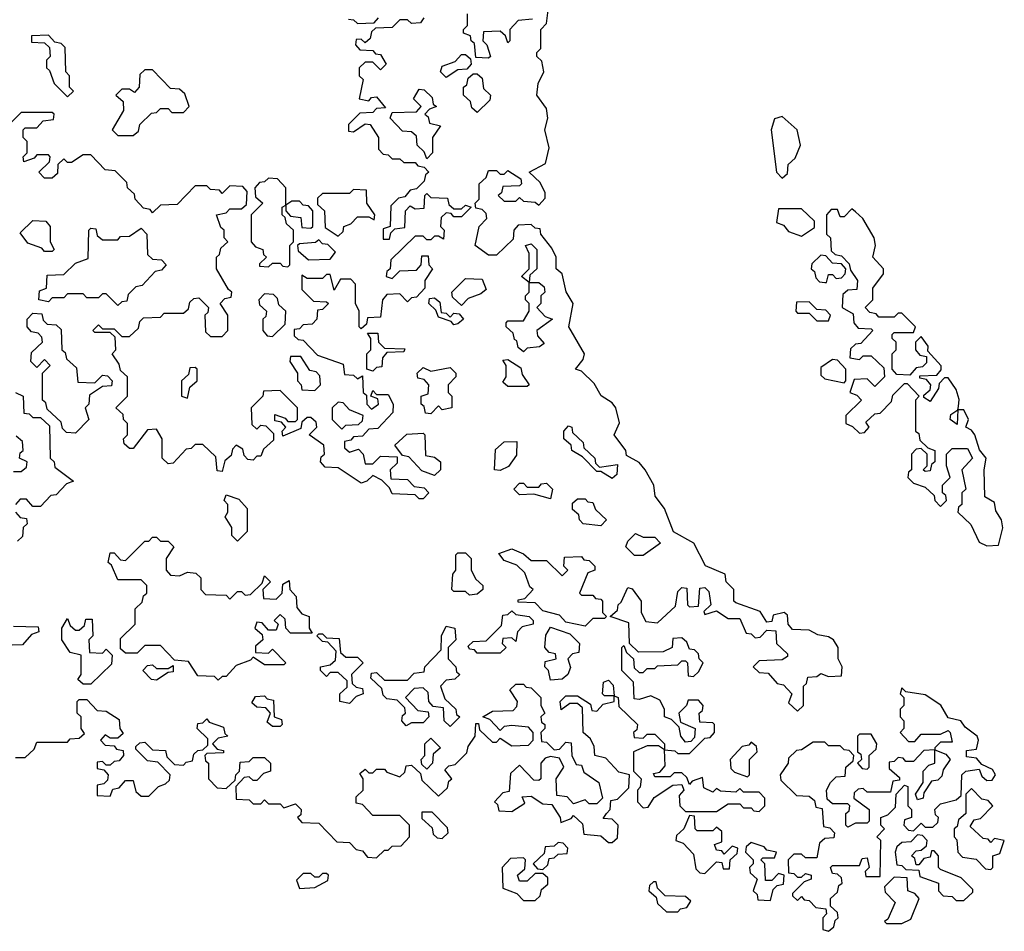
# Model space of a CAD drawing. Extents: x 2528705 to 2678277, y 911730 to 1023331.
# Tile 144 of 241: x 2604821 to 2607370, y 996880 to 999240. Entities that reach past the tile are written whole.
import ezdxf

# ---------------------------------------------------------------- set-up
doc = ezdxf.new("R2010")
doc.units = 0

msp = doc.modelspace()

# ---------------------------------------------------------------- linework, layer by layer
at = {"layer": '0CON20XD'}
for points in [[(2605745, 997070), (2605765, 997090), (2605775, 997090), (2605785, 997100), (2605808.3, 997101.7), (2605830, 997125), (2605830, 997155), (2605805, 997180), (2605735, 997180), (2605708.3, 997208.3), (2605691.7, 997211.7), (2605691.7, 997228.3), (2605710, 997245), (2605710, 997275), (2605701.7, 997288.3), (2605715, 997300), (2605725, 997290), (2605735, 997290), (2605745, 997300), (2605765, 997300), (2605771.7, 997291.7), (2605805, 997280), (2605818.3, 997291.7), (2605821.7, 997308.3), (2605835, 997310), (2605858.3, 997288.3), (2605861.7, 997271.7), (2605905, 997230), (2605928.3, 997251.7), (2605931.7, 997268.3), (2605940, 997275), (2605921.7, 997298.3), (2605931.7, 997308.3), (2605948.3, 997311.7), (2605978.3, 997341.7), (2605981.7, 997358.3), (2606000, 997385), (2606001.7, 997418.3), (2606008.3, 997418.3), (2606011.7, 997401.7), (2606045, 997370), (2606055, 997370), (2606065, 997380), (2606095, 997360), (2606138.3, 997361.7), (2606150, 997375), (2606150, 997395), (2606138.3, 997408.3), (2606095, 997412.5), (2606075, 997410), (2606065, 997400), (2606038.3, 997428.3), (2606020, 997435), (2606045, 997450), (2606098.3, 997451.7), (2606108.3, 997461.7), (2606110, 997475), (2606090, 997505), (2606105, 997520), (2606125, 997520), (2606131.7, 997511.7), (2606145, 997510), (2606170, 997485), (2606170, 997465), (2606180, 997445), (2606170, 997435), (2606171.7, 997421.7), (2606180, 997415), (2606180, 997405), (2606170, 997395), (2606171.7, 997371.7), (2606185, 997370), (2606205, 997350), (2606218.3, 997351.7), (2606235, 997370), (2606248.3, 997368.3), (2606250, 997335), (2606261.7, 997311.7), (2606275, 997310), (2606281.7, 997291.7), (2606320, 997265), (2606330, 997225), (2606315, 997210), (2606295, 997210), (2606285, 997220), (2606255, 997210), (2606238.3, 997228.3), (2606211.7, 997231.7), (2606210, 997275), (2606230, 997305), (2606218.3, 997328.3), (2606195, 997332.5), (2606181.7, 997328.3), (2606170, 997315), (2606170, 997275), (2606165, 997270), (2606151.7, 997271.7), (2606115, 997310), (2606091.7, 997288.3), (2606088.3, 997241.7), (2606071.7, 997238.3), (2606050, 997215), (2606058.3, 997208.3), (2606061.7, 997191.7), (2606095, 997190), (2606128.3, 997211.7), (2606121.7, 997228.3), (2606145, 997230), (2606175, 997210), (2606198.3, 997208.3), (2606220, 997175), (2606221.7, 997161.7), (2606248.3, 997171.7), (2606255, 997180), (2606278.3, 997158.3), (2606281.7, 997131.7), (2606325, 997127.5), (2606345, 997110), (2606355, 997110), (2606368.3, 997121.7), (2606370, 997155), (2606355, 997170), (2606331.7, 997171.7), (2606340, 997185), (2606350, 997195), (2606351.7, 997218.3), (2606368.3, 997221.7), (2606398.3, 997251.7), (2606400, 997285), (2606371.7, 997291.7), (2606338.3, 997328.3), (2606310, 997335), (2606308.3, 997358.3), (2606298.3, 997378.3), (2606280, 997395), (2606278.3, 997458.3), (2606265, 997470), (2606245, 997470), (2606223, 997453), (2606220, 997475), (2606235, 997490), (2606265, 997490), (2606298.3, 997468.3), (2606301.7, 997451.7), (2606315, 997450), (2606331.7, 997468.3), (2606360, 997475), (2606360, 997490), (2606335, 997490), (2606330, 997495), (2606332.5, 997525), (2606345, 997530), (2606357.5, 997517.5), (2606360, 997490), (2606370, 997485), (2606371.7, 997461.7), (2606420, 997415), (2606418.3, 997401.7), (2606410, 997395), (2606411.7, 997381.7), (2606435, 997380), (2606445, 997390), (2606465, 997390), (2606490, 997365), (2606490, 997350), (2606517, 997347), (2606525, 997340), (2606555, 997340), (2606595, 997380), (2606608.3, 997381.7), (2606620, 997395), (2606620, 997415), (2606615, 997420), (2606581.7, 997421.7), (2606580, 997445), (2606588.3, 997451.7), (2606590, 997465), (2606578.3, 997478.3), (2606551.7, 997478.3), (2606547.5, 997465), (2606527.5, 997445), (2606531.7, 997421.7), (2606570, 997405), (2606568.3, 997381.7), (2606558.3, 997371.7), (2606545, 997370), (2606532.5, 997385), (2606528.3, 997408.3), (2606508.3, 997428.3), (2606490, 997435), (2606490, 997455), (2606478.3, 997478.3), (2606455, 997490), (2606425, 997480), (2606411.7, 997481.7), (2606410, 997525), (2606380, 997555), (2606380, 997615), (2606385, 997620), (2606391.7, 997601.7), (2606410, 997585), (2606411.7, 997561.7), (2606425, 997550), (2606435, 997550), (2606445, 997560), (2606465, 997560), (2606472.5, 997567.5), (2606525, 997570), (2606535, 997580), (2606545, 997580), (2606550, 997575), (2606551.7, 997541.7), (2606565, 997540), (2606578.3, 997551.7), (2606590, 997575), (2606580, 997585), (2606578.3, 997598.3), (2606568.3, 997608.3), (2606555, 997610), (2606548.3, 997628.3), (2606535, 997640), (2606511.7, 997638.3), (2606510, 997615), (2606486.4, 997603.6), (2606422.5, 997602.5), (2606400, 997625), (2606398.3, 997678.3), (2606350, 997695), (2606368.3, 997711.7), (2606370, 997725), (2606378.3, 997731.7), (2606395, 997770), (2606406.4, 997766.4), (2606430, 997735), (2606430, 997705), (2606441.7, 997681.7), (2606471.7, 997678.3), (2606518.3, 997721.7), (2606525, 997760), (2606535, 997770), (2606548.3, 997768.3), (2606550, 997725), (2606555, 997720), (2606578.3, 997721.7), (2606581.7, 997768.3), (2606595, 997770), (2606605, 997760), (2606610, 997725), (2606591.7, 997708.3), (2606595, 997700), (2606625, 997710), (2606655, 997690), (2606685, 997690), (2606701.7, 997651.7), (2606715, 997650), (2606725, 997640), (2606738.3, 997641.7), (2606755, 997660), (2606778.3, 997658.3), (2606780, 997625), (2606808.3, 997598.3), (2606808.3, 997591.7), (2606795, 997582.5), (2606735, 997580), (2606720, 997565), (2606735, 997550), (2606758.3, 997548.3), (2606781.7, 997521.7), (2606798.3, 997518.3), (2606820, 997495), (2606811.7, 997471.7), (2606835, 997450), (2606850, 997465), (2606850, 997515), (2606858.3, 997521.7), (2606861.7, 997538.3), (2606885, 997540), (2606895, 997547.5), (2606915, 997540), (2606948.3, 997541.7), (2606950, 997565), (2606940, 997585), (2606940, 997615), (2606927.5, 997635), (2606915, 997642.5), (2606887.5, 997647.5), (2606865, 997660), (2606821.7, 997661.7), (2606810, 997675), (2606808.3, 997698.3), (2606800, 997705), (2606771.7, 997698.3), (2606768.3, 997681.7), (2606755, 997680), (2606738.3, 997708.3), (2606675, 997730), (2606670, 997735), (2606670, 997765), (2606650, 997785), (2606647.5, 997805), (2606596.2, 997826.2), (2606566, 997885), (2606513.8, 997913.8), (2606490, 997975), (2606466.1, 998006.1), (2606462.5, 998035), (2606440, 998075), (2606425, 998093.3), (2606391.7, 998111.7), (2606390, 998125), (2606360, 998165), (2606373.8, 998196.2), (2606364.2, 998235), (2606355, 998248), (2606326.2, 998266.2), (2606308.3, 998298.3), (2606275, 998330), (2606260, 998335), (2606280, 998360), (2606283.3, 998375), (2606242.5, 998445), (2606254, 998505), (2606235.9, 998535.9), (2606225, 998582.5), (2606210, 998595), (2606210, 998625), (2606198.3, 998648.3), (2606170, 998685), (2606168.3, 998698.3), (2606155, 998700), (2606145, 998710), (2606111.7, 998708.3), (2606100, 998695), (2606098.3, 998671.7), (2606055, 998630), (2606035, 998630), (2606000, 998655), (2606010, 998705), (2606030, 998725), (2606028.3, 998738.3), (2606018.3, 998748.3), (2606001.7, 998751.7), (2606000, 998765), (2606010, 998775), (2606010, 998815), (2606028.3, 998831.7), (2606035, 998850), (2606055, 998850), (2606065, 998840), (2606075, 998840), (2606085, 998850), (2606118.3, 998828.3), (2606120, 998815), (2606115, 998810), (2606071.7, 998808.3), (2606068.3, 998791.7), (2606060, 998785), (2606075, 998770), (2606105, 998770), (2606115, 998780), (2606125, 998770), (2606155, 998767.5), (2606165, 998760), (2606181.7, 998778.3), (2606181.7, 998791.7), (2606168.3, 998818.3), (2606140, 998845), (2606182.5, 998867.5), (2606191.7, 998908.3), (2606180, 998955), (2606188, 998985), (2606185, 999010), (2606160, 999045), (2606163.3, 999075), (2606177.5, 999105), (2606172.5, 999132.5), (2606160, 999145), (2606160, 999155), (2606170, 999165), (2606170, 999215), (2606185, 999230), (2606188.8, 999265)], [(2606148.3, 999241.7), (2606111.7, 999238.3), (2606090, 999215), (2606090, 999185), (2606085, 999180), (2606078.3, 999198.3), (2606065, 999210), (2606021.7, 999208.3), (2606020, 999185), (2606030, 999175), (2606040, 999145), (2606035, 999140), (2606001.7, 999141.7), (2605998.3, 999178.3), (2605990, 999185), (2605988.3, 999198.3), (2605970, 999205), (2605970, 999215), (2605980, 999225), (2605980, 999255)], [(2605867.5, 999245), (2605858.3, 999231.7), (2605835, 999230), (2605825, 999240), (2605805, 999240), (2605785, 999220), (2605741.7, 999218.3), (2605731.7, 999208.3), (2605728.3, 999191.7), (2605715, 999180), (2605705, 999190), (2605691.7, 999188.3), (2605690, 999175), (2605701.7, 999161.7), (2605735, 999160), (2605741.7, 999151.7), (2605755, 999150), (2605770, 999125), (2605755, 999110), (2605735, 999130), (2605715, 999130), (2605700, 999115), (2605700, 999095), (2605710, 999085), (2605700, 999035), (2605725, 999030), (2605731.7, 999038.3), (2605745, 999040), (2605768.3, 999011.7), (2605745, 999010), (2605735, 999000), (2605701.7, 998998.3), (2605671.7, 998968.3), (2605671.7, 998951.7), (2605685, 998950), (2605715, 998970), (2605728.3, 998968.3), (2605750, 998935), (2605750, 998905), (2605761.7, 998891.7), (2605775, 998890), (2605785, 998880), (2605805, 998880), (2605815, 998870), (2605845, 998870), (2605851.7, 998861.7), (2605868.3, 998858.3), (2605880, 998845), (2605871.7, 998838.3), (2605868.3, 998821.7), (2605848.3, 998801.7), (2605831.7, 998798.3), (2605818.3, 998781.7), (2605801.7, 998778.3), (2605781.7, 998758.3), (2605780, 998705), (2605761.7, 998698.3), (2605761.7, 998671.7), (2605778.3, 998671.7), (2605781.7, 998688.3), (2605791.7, 998698.3), (2605818.3, 998701.7), (2605820, 998745), (2605831.7, 998758.3), (2605845, 998750), (2605868.3, 998751.7), (2605870, 998785), (2605875, 998790), (2605885, 998780), (2605928.3, 998778.3), (2605931.7, 998761.7), (2605945, 998750), (2605965, 998750), (2605975, 998760), (2605990, 998755), (2605965, 998730), (2605945, 998730), (2605938.3, 998738.3), (2605925, 998740), (2605911.7, 998728.3), (2605910, 998705), (2605920, 998695), (2605918.3, 998671.7), (2605905, 998680), (2605895, 998680), (2605885, 998670), (2605875, 998670), (2605865, 998680), (2605845, 998680), (2605781.7, 998618.3), (2605780, 998595), (2605771.7, 998588.3), (2605770, 998575), (2605785, 998570), (2605805, 998590), (2605848.3, 998591.7), (2605860, 998605), (2605861.7, 998628.3), (2605878.3, 998628.3), (2605880, 998605), (2605890, 998595), (2605870, 998565), (2605870, 998545), (2605848.3, 998521.7), (2605835, 998520), (2605825, 998510), (2605805, 998530), (2605771.7, 998528.3), (2605760, 998515), (2605755, 998470), (2605721.7, 998468.3), (2605718.3, 998451.7), (2605705, 998440), (2605700, 998445), (2605700, 998485), (2605690, 998505), (2605690, 998555), (2605678.3, 998568.3), (2605651.7, 998568.3), (2605635, 998540), (2605625, 998580), (2605615, 998580), (2605605, 998570), (2605565, 998570), (2605551.7, 998578.3), (2605551.7, 998541.7), (2605581.7, 998511.7), (2605615, 998510), (2605620, 998505), (2605605, 998490), (2605591.7, 998488.3), (2605590, 998465), (2605578.3, 998451.7), (2605555, 998450), (2605545, 998440), (2605531.7, 998438.3), (2605531.7, 998421.7), (2605541.7, 998411.7), (2605555, 998410), (2605591.7, 998371.7), (2605658.3, 998348.3), (2605661.7, 998321.7), (2605685, 998320), (2605695, 998310), (2605708.3, 998318.3), (2605710, 998275), (2605718.3, 998268.3), (2605720, 998245), (2605731.7, 998231.7), (2605750, 998245), (2605748.3, 998258.3), (2605730, 998265), (2605735, 998280), (2605745, 998270), (2605775, 998270), (2605787.5, 998245), (2605787, 998223), (2605748.3, 998181.7), (2605725, 998180), (2605708.3, 998161.7), (2605685, 998160), (2605678.3, 998151.7), (2605661.7, 998148.3), (2605661.7, 998131.7), (2605675, 998120), (2605698.3, 998128.3), (2605710, 998115), (2605715, 998090), (2605735, 998090), (2605755, 998110), (2605798.3, 998108.3), (2605798.3, 998091.7), (2605780, 998075), (2605781.7, 998051.7), (2605825, 998050), (2605841.7, 998031.7), (2605868.3, 998028.3), (2605880, 998015), (2605865, 998000), (2605855, 998000), (2605845, 998010), (2605785, 998012.5), (2605778.3, 998028.3), (2605758.3, 998048.3), (2605735, 998060), (2605720, 998045), (2605705, 998040), (2605645, 998080), (2605611.7, 998081.7), (2605600, 998095), (2605601.7, 998108.3), (2605610, 998115), (2605608.3, 998138.3), (2605570, 998165), (2605590, 998185), (2605588.3, 998198.3), (2605575, 998210), (2605565, 998210), (2605551.7, 998198.3), (2605548.3, 998181.7), (2605501.7, 998161.7), (2605500, 998175), (2605510, 998185), (2605498.3, 998198.3), (2605481.7, 998201.7), (2605481.7, 998218.3), (2605508.3, 998208.3), (2605515, 998200), (2605535, 998200), (2605540, 998205), (2605540, 998235), (2605495, 998280), (2605451.7, 998278.3), (2605450, 998265), (2605420, 998235), (2605421.7, 998191.7), (2605435, 998180), (2605445, 998190), (2605458.3, 998188.3), (2605478.3, 998168.3), (2605478.3, 998151.7), (2605451.7, 998128.3), (2605445, 998110), (2605435, 998110), (2605425, 998100), (2605411.7, 998101.7), (2605401.7, 998111.7), (2605398.3, 998128.3), (2605381.7, 998138.3), (2605371.7, 998128.3), (2605368.3, 998111.7), (2605351.7, 998098.3), (2605345, 998070), (2605331.7, 998071.7), (2605328.3, 998108.3), (2605295, 998140), (2605275, 998140), (2605265, 998130), (2605251.7, 998128.3), (2605218.3, 998091.7), (2605205, 998090), (2605190, 998105), (2605190, 998155), (2605175, 998180), (2605151.7, 998178.3), (2605115, 998130), (2605105, 998130), (2605091.7, 998141.7), (2605090, 998155), (2605100, 998165), (2605100, 998195), (2605090, 998205), (2605088.3, 998218.3), (2605070, 998235), (2605100, 998265), (2605100, 998315), (2605081.7, 998331.7), (2605078.3, 998348.3), (2605060, 998375), (2605070, 998385), (2605068.3, 998418.3), (2605055, 998430), (2605015, 998430), (2605010, 998435), (2605025, 998450), (2605035, 998440), (2605065, 998440), (2605085, 998420), (2605105, 998420), (2605128.3, 998441.7), (2605131.7, 998458.3), (2605141.7, 998468.3), (2605185, 998470), (2605195, 998480), (2605245, 998480), (2605258.3, 998491.7), (2605261.7, 998508.3), (2605271.7, 998518.3), (2605285, 998520), (2605310, 998495), (2605308.3, 998481.7), (2605300, 998475), (2605301.7, 998431.7), (2605315, 998420), (2605345, 998420), (2605360, 998435), (2605360, 998475), (2605340, 998505), (2605351.7, 998518.3), (2605368.3, 998521.7), (2605370, 998535), (2605361.7, 998541.7)], [(2605671.7, 999241.7), (2605685, 999240), (2605695, 999230), (2605738.3, 999231.7), (2605750, 999245)], [(2604945, 999040), (2604960, 999055), (2604950, 999065), (2604950, 999095), (2604940, 999105), (2604938.3, 999168.3), (2604928.3, 999178.3), (2604911.7, 999181.7), (2604895, 999200), (2604851.7, 999198.3), (2604851.7, 999181.7), (2604885, 999180), (2604898.3, 999168.3), (2604900, 999145), (2604890, 999135), (2604890, 999115), (2604898.3, 999108.3), (2604910, 999075), (2604945, 999040)], [(2605925, 999090), (2605910, 999105), (2605915, 999120), (2605948.3, 999131.7), (2605965, 999150), (2605975, 999150), (2605988.3, 999138.3), (2605990, 999125), (2605978.3, 999111.7), (2605955, 999110), (2605925, 999090)], [(2605115, 998940), (2605128.3, 998951.7), (2605131.7, 998968.3), (2605161.7, 998998.3), (2605175, 999000), (2605185, 999010), (2605205, 999010), (2605215, 999000), (2605245, 999000), (2605260, 999015), (2605248.3, 999048.3), (2605235, 999060), (2605211.7, 999061.7), (2605165, 999110), (2605145, 999110), (2605131.7, 999098.3), (2605130, 999065), (2605118.3, 999051.7), (2605105, 999060), (2605085, 999060), (2605070, 999045), (2605088.3, 999028.3), (2605090, 999005), (2605060, 998955), (2605075, 998940), (2605115, 998940)], [(2606005, 999000), (2605991.7, 999011.7), (2605988.3, 999028.3), (2605970, 999045), (2605970, 999065), (2605978.3, 999071.7), (2605981.7, 999088.3), (2605995, 999100), (2606005, 999100), (2606018.3, 999088.3), (2606021.7, 999061.7), (2606040, 999045), (2606038.3, 999031.7), (2606005, 999000)], [(2605875, 998880), (2605868.3, 998898.3), (2605850, 998915), (2605848.3, 998938.3), (2605835, 998950), (2605811.7, 998951.7), (2605780, 998985), (2605785, 999000), (2605848.3, 999001.7), (2605860, 999015), (2605840, 999035), (2605855, 999060), (2605868.3, 999058.3), (2605888.3, 999038.3), (2605891.7, 999021.7), (2605900, 999015), (2605881.7, 999008.3), (2605870, 998995), (2605878.3, 998988.3), (2605881.7, 998971.7), (2605910, 998965), (2605890, 998935), (2605890, 998895), (2605875, 998880)], [(2605361.7, 998541.7), (2605330, 998595), (2605330, 998625), (2605338.3, 998631.7), (2605341.7, 998648.3), (2605360, 998665), (2605350, 998675), (2605350, 998695), (2605341.7, 998701.7), (2605330, 998735), (2605355, 998740), (2605365, 998750), (2605395, 998750), (2605408.3, 998761.7), (2605410, 998795), (2605398.3, 998808.3), (2605365, 998810), (2605345, 998790), (2605338.3, 998798.3), (2605315, 998800), (2605305, 998810), (2605275, 998810), (2605228.3, 998761.7), (2605185, 998760), (2605165, 998740), (2605158.3, 998748.3), (2605141.7, 998751.7), (2605120, 998775), (2605118.3, 998788.3), (2605100, 998805), (2605098.3, 998818.3), (2605068.3, 998848.3), (2605041.7, 998851.7), (2605005, 998890), (2604985, 998890), (2604955, 998870), (2604945, 998870), (2604935, 998880), (2604920, 998865), (2604918.3, 998841.7), (2604905, 998830), (2604885, 998830), (2604870, 998845), (2604898.3, 998871.7), (2604900, 998885), (2604895, 998890), (2604865, 998890), (2604858.3, 998881.7), (2604831.7, 998871.7), (2604830, 998885), (2604840, 998895), (2604840, 998925), (2604830, 998935), (2604830, 998955), (2604835, 998960), (2604865, 998960), (2604881.7, 998978.3), (2604908.3, 998981.7), (2604910, 998995), (2604905, 999000), (2604825, 999000), (2604800, 998975)], [(2606795, 998830), (2606808.3, 998841.7), (2606810, 998865), (2606828.3, 998881.7), (2606842.5, 998915), (2606833.3, 998955), (2606795, 998989.2), (2606775, 998983.3), (2606766, 998955), (2606780, 998845), (2606795, 998830)], [(2605515, 998600), (2605520, 998605), (2605520, 998655), (2605530, 998665), (2605530, 998695), (2605511.7, 998711.7), (2605508.3, 998728.3), (2605500, 998735), (2605500, 998755), (2605510, 998760), (2605510, 998805), (2605488.3, 998828.3), (2605465, 998830), (2605455, 998820), (2605441.7, 998818.3), (2605430, 998805), (2605431.7, 998781.7), (2605450, 998765), (2605420, 998735), (2605420, 998665), (2605431.7, 998651.7), (2605450, 998645), (2605451.7, 998631.7), (2605460, 998625), (2605441.7, 998608.3), (2605441.7, 998601.7), (2605465, 998600), (2605475, 998610), (2605495, 998610), (2605501.7, 998601.7), (2605515, 998600)], [(2605645, 998680), (2605658.3, 998691.7), (2605660, 998705), (2605678.3, 998711.7), (2605695, 998730), (2605725, 998730), (2605738.3, 998721.7), (2605740, 998735), (2605720, 998765), (2605718.3, 998798.3), (2605685, 998800), (2605675, 998790), (2605605, 998790), (2605591.7, 998778.3), (2605591.7, 998761.7), (2605610, 998745), (2605611.7, 998701.7), (2605645, 998680)], [(2605575, 998700), (2605580, 998705), (2605580, 998745), (2605568.3, 998758.3), (2605555, 998760), (2605545, 998770), (2605525, 998770), (2605510, 998760), (2605510, 998745), (2605521.7, 998731.7), (2605548.3, 998728.3), (2605551.7, 998701.7), (2605575, 998700)], [(2606845, 998680), (2606878.3, 998701.7), (2606878.3, 998718.3), (2606845, 998750), (2606785, 998750), (2606780, 998715), (2606798.3, 998708.3), (2606811.7, 998691.7), (2606845, 998680)], [(2607325, 997877.5), (2607355, 997880), (2607365.9, 997924.1), (2607362.5, 997945), (2607348.3, 997968.3), (2607345, 997990), (2607320, 998005), (2607317.5, 998075), (2607323.3, 998105), (2607306.2, 998126.2), (2607293.3, 998165), (2607285, 998177.5), (2607270, 998185), (2607277.5, 998205), (2607265, 998230), (2607250, 998230), (2607248.3, 998191.7), (2607230, 998205), (2607231.7, 998218.3), (2607250, 998230), (2607251.7, 998238.3), (2607253.3, 998256.7), (2607245, 998282.5), (2607225, 998312.5), (2607215, 998312.5), (2607201.7, 998298.3), (2607200, 998285), (2607178.3, 998251.7), (2607161.7, 998261.7), (2607161.7, 998268.3), (2607178.3, 998281.7), (2607180, 998295), (2607168.3, 998308.3), (2607151.7, 998311.7), (2607151.7, 998318.3), (2607195, 998320), (2607206.7, 998333.3), (2607206.4, 998343.6), (2607171.7, 998381.7), (2607172.5, 998395), (2607155, 998420), (2607140, 998405), (2607140, 998385), (2607151.7, 998371.7), (2607168.3, 998368.3), (2607168.3, 998351.7), (2607158.3, 998341.7), (2607141.7, 998338.3), (2607125, 998320), (2607091.7, 998321.7), (2607080, 998335), (2607080, 998375), (2607090, 998385), (2607090, 998405), (2607080, 998415), (2607080, 998425), (2607085, 998430), (2607135, 998430), (2607140, 998445), (2607105, 998480), (2607095, 998480), (2607085, 998470), (2607045, 998470), (2607038.3, 998478.3), (2607021.7, 998481.7), (2607010, 998495), (2607030, 998515), (2607030, 998545), (2607057.5, 998582.5), (2607057.5, 998595), (2607030, 998625), (2607036.7, 998655), (2607033.3, 998675), (2607003.3, 998725), (2606985, 998742.5), (2606975, 998750), (2606955, 998730), (2606945, 998730), (2606938.3, 998748.3), (2606921.7, 998748.3), (2606910, 998735), (2606910, 998685), (2606920, 998675), (2606921.7, 998641.7), (2606931.7, 998631.7), (2606948.3, 998628.3), (2606968.3, 998608.3), (2606971.7, 998591.7), (2606990, 998565), (2606988.3, 998541.7), (2606965, 998540), (2606951.7, 998528.3), (2606950, 998495), (2606978.3, 998478.3), (2606980, 998455), (2606991.7, 998441.7), (2607025, 998440), (2607030, 998435), (2606998.3, 998401.7), (2606985, 998400), (2606971.7, 998388.3), (2606970, 998365), (2606995, 998360), (2607005, 998370), (2607025, 998370), (2607058.3, 998338.3), (2607060, 998315), (2607035, 998290), (2607015, 998310), (2606981.7, 998308.3), (2606970, 998275), (2606988.3, 998268.3), (2607000, 998255), (2606960, 998215), (2606960, 998195), (2606977, 998187), (2606995, 998170), (2607008.3, 998171.7), (2607020, 998185), (2607011.7, 998198.3), (2607035, 998220), (2607048.3, 998221.7), (2607078.3, 998251.7), (2607081.7, 998268.3), (2607111.7, 998298.3), (2607118.3, 998298.3), (2607150, 998265), (2607140, 998255), (2607140, 998175), (2607148.3, 998168.3), (2607151.7, 998151.7), (2607171.7, 998131.7), (2607190, 998125), (2607190, 998095), (2607181.7, 998088.3), (2607178.3, 998071.7), (2607165, 998070), (2607160, 998075), (2607170, 998085), (2607170, 998115), (2607155, 998130), (2607141.7, 998128.3), (2607130, 998115), (2607130, 998075), (2607121.7, 998068.3), (2607120, 998055), (2607135, 998040), (2607165, 998030), (2607188.3, 998008.3), (2607190, 997995), (2607205, 997980), (2607220, 997995), (2607218.3, 998008.3), (2607210, 998015), (2607210, 998035), (2607230, 998055), (2607220, 998085), (2607220, 998115), (2607235, 998130), (2607275, 998130), (2607287.5, 998105), (2607260, 998075), (2607270, 998025), (2607260, 998015), (2607260, 997985), (2607251.7, 997978.3), (2607250, 997965), (2607283, 997933), (2607305, 997887.5), (2607325, 997877.5)], [(2604905, 998640), (2604885, 998640), (2604878.3, 998648.3), (2604841.7, 998661.7), (2604821.7, 998688.3), (2604855, 998720), (2604888.3, 998718.3), (2604900, 998705), (2604900, 998665), (2604910, 998645), (2604905, 998640)], [(2605075, 998500), (2605045, 998530), (2605035, 998530), (2605025, 998520), (2604995, 998520), (2604985, 998530), (2604945, 998530), (2604935, 998520), (2604905, 998520), (2604895, 998510), (2604870, 998515), (2604871.7, 998538.3), (2604890, 998545), (2604891.7, 998578.3), (2604935, 998580), (2604965, 998610), (2604998.3, 998621.7), (2605000, 998695), (2605005, 998700), (2605018.3, 998698.3), (2605021.7, 998681.7), (2605035, 998670), (2605075, 998670), (2605081.7, 998678.3), (2605105, 998680), (2605135, 998700), (2605150, 998685), (2605151.7, 998631.7), (2605165, 998620), (2605188.3, 998618.3), (2605200, 998605), (2605188.3, 998591.7), (2605171.7, 998588.3), (2605138.3, 998551.7), (2605121.7, 998548.3), (2605101.7, 998528.3), (2605098.3, 998511.7), (2605085, 998510), (2605075, 998500)], [(2605568.3, 998618.3), (2605625, 998620), (2605638.3, 998638.3), (2605618.3, 998658.3), (2605605, 998660), (2605595, 998670), (2605587, 998663), (2605545, 998660), (2605540, 998655), (2605541.7, 998641.7), (2605568.3, 998618.3)], [(2606125, 998380), (2606111.7, 998391.7), (2606108.3, 998408.3), (2606101.7, 998411.7), (2606098.3, 998428.3), (2606080, 998445), (2606080, 998455), (2606085, 998460), (2606125, 998460), (2606140, 998485), (2606140, 998505), (2606130, 998515), (2606130, 998525), (2606140, 998535), (2606140, 998560), (2606120, 998575), (2606140, 998595), (2606140, 998635), (2606130, 998655), (2606145, 998660), (2606160, 998645), (2606160, 998595), (2606141.7, 998578.3), (2606140, 998560), (2606165, 998560), (2606178.3, 998548.3), (2606180, 998535), (2606170, 998525), (2606170, 998505), (2606160, 998495), (2606181.7, 998471.7), (2606200, 998465), (2606160, 998435), (2606161.7, 998421.7), (2606178.3, 998401.7), (2606167, 998393), (2606135, 998390), (2606125, 998380)], [(2606910, 998560), (2606915, 998580), (2606925, 998580), (2606935, 998570), (2606948.3, 998571.7), (2606958.3, 998581.7), (2606960, 998595), (2606948.3, 998608.3), (2606925, 998610), (2606908.3, 998628.3), (2606895, 998630), (2606871.7, 998608.3), (2606870, 998595), (2606878.3, 998588.3), (2606881.7, 998571.7), (2606891.7, 998561.7), (2606905, 998560), (2606910, 998560)], [(2605965, 998500), (2605941.7, 998521.7), (2605940, 998535), (2605975, 998570), (2606018.3, 998568.3), (2606028.3, 998541.7), (2606015, 998530), (2605981.7, 998518.3), (2605965, 998500)], [(2605475, 998420), (2605508.3, 998451.7), (2605510, 998485), (2605491.7, 998501.7), (2605488.3, 998518.3), (2605478.3, 998528.3), (2605455, 998530), (2605440, 998515), (2605441.7, 998501.7), (2605460, 998485), (2605458.3, 998471.7), (2605450, 998465), (2605450, 998435), (2605461.7, 998421.7), (2605475, 998420)], [(2605945, 998450), (2605938.3, 998458.3), (2605905, 998470), (2605898.3, 998488.3), (2605880, 998505), (2605881.7, 998518.3), (2605895, 998520), (2605908.3, 998508.3), (2605911.7, 998481.7), (2605925, 998480), (2605935, 998470), (2605945, 998480), (2605958.3, 998478.3), (2605970, 998465), (2605955, 998452.5), (2605945, 998450)], [(2606915, 998460), (2606920, 998475), (2606908.3, 998488.3), (2606885, 998490), (2606865, 998510), (2606831.7, 998508.3), (2606830, 998485), (2606835, 998480), (2606865, 998480), (2606885, 998460), (2606915, 998460)], [(2604965, 998170), (2604941.7, 998171.7), (2604931.7, 998181.7), (2604928.3, 998198.3), (2604891.7, 998231.7), (2604888.3, 998248.3), (2604880, 998255), (2604880, 998325), (2604900, 998345), (2604885, 998360), (2604865, 998340), (2604850, 998355), (2604851.7, 998378.3), (2604880, 998405), (2604878.3, 998418.3), (2604868.3, 998428.3), (2604851.7, 998431.7), (2604840, 998445), (2604840, 998465), (2604855, 998480), (2604878.3, 998478.3), (2604881.7, 998461.7), (2604891.7, 998451.7), (2604915, 998450), (2604928.3, 998438.3), (2604930, 998385), (2604938.3, 998378.3), (2604941.7, 998361.7), (2604968.3, 998338.3), (2604971.7, 998301.7), (2605015, 998300), (2605035, 998320), (2605048.3, 998318.3), (2605060, 998305), (2605058.3, 998291.7), (2605035, 998290), (2605001.7, 998268.3), (2605000, 998245), (2604990, 998235), (2605000, 998205), (2604965, 998170)], [(2605735, 998330), (2605720, 998335), (2605720, 998375), (2605730, 998385), (2605730, 998415), (2605721.7, 998428.3), (2605748.3, 998428.3), (2605750, 998405), (2605765, 998390), (2605818.3, 998388.3), (2605815, 998380), (2605771.7, 998378.3), (2605760, 998365), (2605758.3, 998341.7), (2605745, 998340), (2605735, 998330)], [(2605585, 998280), (2605600, 998295), (2605598.3, 998318.3), (2605588.3, 998328.3), (2605571.7, 998331.7), (2605548.3, 998368.3), (2605521.7, 998368.3), (2605520, 998355), (2605540, 998325), (2605540, 998305), (2605550, 998295), (2605551.7, 998281.7), (2605585, 998280)], [(2606135, 998290), (2606085, 998290), (2606071.7, 998301.7), (2606080, 998315), (2606080, 998345), (2606071.7, 998358.3), (2606085, 998360), (2606118.3, 998338.3), (2606121.7, 998321.7), (2606140, 998295), (2606135, 998290)], [(2606955, 998300), (2606960, 998305), (2606960, 998335), (2606938.3, 998358.3), (2606925, 998360), (2606895, 998340), (2606895, 998320), (2606905, 998310), (2606955, 998300)], [(2605255, 998260), (2605261.7, 998288.3), (2605280, 998305), (2605280, 998335), (2605275, 998340), (2605261.7, 998338.3), (2605258.3, 998321.7), (2605240, 998305), (2605240, 998265), (2605255, 998260)], [(2605885, 998220), (2605871.7, 998221.7), (2605868.3, 998238.3), (2605860, 998245), (2605860, 998265), (2605878.3, 998271.7), (2605880, 998295), (2605868.3, 998308.3), (2605851.7, 998311.7), (2605850, 998325), (2605865, 998340), (2605885, 998330), (2605935, 998340), (2605950, 998325), (2605950, 998315), (2605930, 998295), (2605930, 998275), (2605940, 998265), (2605940, 998235), (2605915, 998230), (2605905, 998240), (2605885, 998220)], [(2604810, 998275), (2604830, 998265), (2604831.7, 998221.7), (2604845, 998220), (2604855, 998210), (2604875, 998210), (2604898.3, 998188.3), (2604900, 998105), (2604910, 998095), (2604911.7, 998081.7), (2604960, 998045), (2604941.7, 998038.3), (2604915, 998010), (2604901.7, 998008.3), (2604875, 997980), (2604855, 997980), (2604838.3, 997998.3), (2604821.7, 997998.3), (2604810, 997985)], [(2605655, 998180), (2605665, 998190), (2605698.3, 998191.7), (2605708.3, 998201.7), (2605710, 998215), (2605675, 998230), (2605658.3, 998248.3), (2605645, 998250), (2605630, 998235), (2605630, 998205), (2605655, 998180)], [(2606355, 998052.5), (2606325, 998070), (2606315, 998070), (2606278.3, 998108.3), (2606250, 998125), (2606248.3, 998138.3), (2606230, 998155), (2606230, 998175), (2606241.7, 998188.3), (2606250, 998185), (2606251.7, 998171.7), (2606280, 998145), (2606281.7, 998131.7), (2606310, 998105), (2606311.7, 998091.7), (2606321.7, 998081.7), (2606368.3, 998088.3), (2606367, 998063), (2606355, 998052.5)], [(2604805, 998070), (2604825, 998070), (2604838.3, 998081.7), (2604840, 998095), (2604820, 998105), (2604821.7, 998118.3), (2604830, 998125), (2604828.3, 998148.3), (2604811.7, 998161.7)], [(2605895, 998060), (2605861.7, 998071.7), (2605828.3, 998108.3), (2605811.7, 998111.7), (2605791.7, 998138.3), (2605823, 998167), (2605865, 998170), (2605870, 998165), (2605871.7, 998111.7), (2605895, 998107.5), (2605910, 998095), (2605910, 998075), (2605895, 998060)], [(2606065, 998073.3), (2606050, 998075), (2606053, 998127), (2606075, 998147.5), (2606108.3, 998148.3), (2606107, 998113), (2606086.4, 998083.6), (2606065, 998073.3)], [(2606195, 998000), (2606151.7, 998011.7), (2606115, 998010), (2606100, 998025), (2606115, 998040), (2606125, 998040), (2606135, 998030), (2606165, 998030), (2606171.7, 998038.3), (2606185, 998040), (2606200, 998025), (2606195, 998000)], [(2605385, 997890), (2605370, 997905), (2605370, 997925), (2605353, 997953), (2605360, 997965), (2605360, 997985), (2605350, 997995), (2605355, 998010), (2605388.3, 997998.3), (2605410, 997975), (2605410, 997915), (2605385, 997890)], [(2606325, 997930), (2606280, 997935), (2606270, 997945), (2606268.3, 997958.3), (2606251.7, 997971.7), (2606251.7, 997988.3), (2606265, 998000), (2606285, 998000), (2606291.7, 997991.7), (2606305, 997990), (2606311.7, 997971.7), (2606340, 997945), (2606325, 997930)], [(2604810, 997965), (2604821.7, 997951.7), (2604838.3, 997948.3), (2604840, 997935), (2604830, 997925), (2604828.3, 997901.7), (2604815, 997890)], [(2605335, 997530), (2605325, 997540), (2605281.7, 997541.7), (2605258.3, 997578.3), (2605221.7, 997581.7), (2605185, 997620), (2605145, 997620), (2605125, 997600), (2605095, 997600), (2605081.7, 997611.7), (2605081.7, 997638.3), (2605120, 997675), (2605120, 997715), (2605138.3, 997731.7), (2605141.7, 997748.3), (2605150, 997755), (2605150, 997775), (2605135, 997790), (2605075, 997790), (2605058.3, 997828.3), (2605050, 997835), (2605055, 997860), (2605065, 997860), (2605081.7, 997841.7), (2605095, 997840), (2605145, 997890), (2605155, 997890), (2605165, 997900), (2605175, 997900), (2605185, 997890), (2605205, 997890), (2605220, 997875), (2605200, 997845), (2605200, 997815), (2605211.7, 997801.7), (2605235, 997800), (2605255, 997810), (2605277, 997807), (2605290, 997795), (2605290, 997765), (2605301.7, 997751.7), (2605355, 997750), (2605365, 997740), (2605385, 997760), (2605395, 997760), (2605405, 997750), (2605418.3, 997751.7), (2605448.3, 997781.7), (2605455, 997800), (2605470, 997785), (2605450, 997765), (2605451.7, 997741.7), (2605485, 997740), (2605500, 997755), (2605501.7, 997778.3), (2605518.3, 997788.3), (2605520, 997765), (2605537, 997747), (2605538.3, 997718.3), (2605551.7, 997701.7), (2605570, 997695), (2605570, 997665), (2605578.3, 997651.7), (2605521.7, 997651.7), (2605510, 997665), (2605508.3, 997688.3), (2605495, 997700), (2605480, 997685), (2605490, 997675), (2605485, 997660), (2605465, 997660), (2605448.3, 997678.3), (2605435, 997680), (2605430, 997665), (2605448.3, 997648.3), (2605450, 997635), (2605431.7, 997618.3), (2605431.7, 997601.7), (2605465, 997600), (2605475, 997610), (2605510, 997575), (2605505, 997570), (2605455, 997570), (2605425, 997590), (2605418.3, 997581.7), (2605381.7, 997568.3), (2605355, 997540), (2605345, 997540), (2605335, 997530)], [(2606435, 997852.5), (2606413, 997853), (2606390, 997875), (2606395, 997890), (2606415, 997910), (2606435, 997900), (2606465, 997900), (2606480, 997885), (2606435, 997852.5)], [(2605985, 997750), (2605975, 997760), (2605945, 997760), (2605940, 997765), (2605942.5, 997805), (2605950, 997815), (2605950, 997855), (2605955, 997860), (2605975, 997860), (2605990, 997845), (2605990, 997815), (2606001.7, 997791.7), (2606020, 997775), (2606020, 997765), (2606005, 997752.5), (2605985, 997750)], [(2606285, 997670), (2606235, 997680), (2606218.3, 997698.3), (2606175, 997710), (2606155, 997730), (2606111.7, 997731.7), (2606111.7, 997738.3), (2606128.3, 997741.7), (2606150, 997765), (2606141.7, 997771.7), (2606128.3, 997808.3), (2606108.3, 997828.3), (2606075, 997840), (2606061.7, 997858.3), (2606095, 997870), (2606125, 997857.5), (2606145, 997840), (2606185, 997840), (2606225, 997800), (2606240, 997815), (2606230, 997825), (2606231.7, 997848.3), (2606275, 997850), (2606281.7, 997841.7), (2606295, 997840), (2606310, 997825), (2606310, 997815), (2606291.7, 997808.3), (2606270, 997755), (2606275, 997750), (2606305, 997750), (2606311.7, 997741.7), (2606325, 997740), (2606330, 997735), (2606330, 997705), (2606340, 997695), (2606335, 997690), (2606305, 997690), (2606285, 997670)], [(2606065, 997600), (2606005, 997600), (2605998.3, 997608.3), (2605985, 997610), (2605981.7, 997618.3), (2605995, 997630), (2606028.3, 997631.7), (2606068.3, 997671.7), (2606071.7, 997698.3), (2606085, 997700), (2606095, 997710), (2606105, 997700), (2606140, 997695), (2606150, 997685), (2606150, 997675), (2606121.7, 997668.3), (2606110, 997655), (2606105, 997630), (2606095, 997640), (2606071.7, 997638.3), (2606070, 997625), (2606080, 997615), (2606065, 997600)], [(2604805, 997670), (2604868.3, 997668.3), (2604870, 997655), (2604851.7, 997648.3), (2604828.3, 997621.7), (2604775, 997620)], [(2605005, 997520), (2604985, 997520), (2604971.7, 997531.7), (2604980, 997545), (2604980, 997595), (2604951.7, 997601.7), (2604930, 997635), (2604930, 997665), (2604945, 997690), (2604951.7, 997671.7), (2604965, 997660), (2604975, 997660), (2604988.3, 997671.7), (2604991.7, 997688.3), (2605008.3, 997688.3), (2605010, 997645), (2605000, 997635), (2605001.7, 997601.7), (2605035, 997600), (2605045, 997610), (2605060, 997595), (2605058.3, 997571.7), (2605005, 997520)], [(2605935, 997410), (2605920, 997425), (2605918.3, 997458.3), (2605891.7, 997461.7), (2605880, 997475), (2605878.3, 997498.3), (2605865, 997510), (2605841.7, 997508.3), (2605820, 997485), (2605851.7, 997451.7), (2605878.3, 997448.3), (2605880, 997435), (2605865, 997420), (2605835, 997420), (2605821.7, 997411.7), (2605810, 997425), (2605811.7, 997438.3), (2605820, 997445), (2605818.3, 997458.3), (2605798.3, 997478.3), (2605771.7, 997481.7), (2605761.7, 997491.7), (2605758.3, 997508.3), (2605730, 997535), (2605731.7, 997548.3), (2605745, 997550), (2605765, 997530), (2605825, 997530), (2605841.7, 997548.3), (2605868.3, 997551.7), (2605870, 997565), (2605911.7, 997608.3), (2605913.3, 997645), (2605925, 997670), (2605947.5, 997665), (2605950, 997635), (2605930, 997615), (2605930, 997585), (2605950, 997565), (2605951.7, 997551.7), (2605960, 997545), (2605947, 997533), (2605925, 997530), (2605910, 997515), (2605921.7, 997481.7), (2605950, 997455), (2605951.7, 997441.7), (2605960, 997435), (2605935, 997410)], [(2605675, 997470), (2605650, 997475), (2605650, 997495), (2605668.3, 997511.7), (2605668.3, 997528.3), (2605645, 997550), (2605625, 997550), (2605615, 997540), (2605600, 997555), (2605600, 997565), (2605625, 997570), (2605638.3, 997581.7), (2605640, 997605), (2605618.3, 997628.3), (2605605, 997630), (2605590, 997645), (2605595, 997650), (2605605, 997650), (2605615, 997640), (2605648.3, 997638.3), (2605651.7, 997601.7), (2605665, 997590), (2605695, 997590), (2605710, 997575), (2605680, 997545), (2605681.7, 997521.7), (2605691.7, 997511.7), (2605708.3, 997508.3), (2605710, 997495), (2605691.7, 997488.3), (2605675, 997470)], [(2606195, 997530), (2606190, 997555), (2606180, 997565), (2606181.7, 997578.3), (2606210, 997585), (2606208.3, 997598.3), (2606191.7, 997601.7), (2606180, 997615), (2606183.3, 997646.7), (2606195, 997667.5), (2606245, 997650), (2606270, 997625), (2606268.3, 997601.7), (2606251.7, 997598.3), (2606240, 997585), (2606247, 997563), (2606240, 997545), (2606225, 997532.5), (2606195, 997530)], [(2605175, 997530), (2605161.7, 997531.7), (2605140, 997555), (2605151.7, 997568.3), (2605165, 997570), (2605175, 997560), (2605205, 997560), (2605218.3, 997568.3), (2605218.3, 997551.7), (2605205, 997550), (2605175, 997530)], [(2605495, 997410), (2605475, 997410), (2605461.7, 997421.7), (2605470, 997445), (2605458.3, 997458.3), (2605435, 997460), (2605421.7, 997471.7), (2605431.7, 997488.3), (2605455, 997490), (2605461.7, 997481.7), (2605478.3, 997478.3), (2605480, 997435), (2605498.3, 997428.3), (2605500, 997415), (2605495, 997410)], [(2606915, 996880), (2606928.3, 996891.7), (2606931.7, 996908.3), (2606940, 996915), (2606938.3, 996928.3), (2606920, 996945), (2606920, 996965), (2606938.3, 996981.7), (2606941.7, 996998.3), (2606950, 997005), (2606948.3, 997018.3), (2606938.3, 997028.3), (2606925, 997030), (2606920, 997045), (2606925, 997050), (2606995, 997050), (2607001.7, 997068.3), (2607015, 997070), (2607020, 997045), (2607010, 997035), (2607011.7, 997021.7), (2607048.3, 997021.7), (2607050, 997115), (2607040, 997125), (2607060, 997145), (2607050, 997155), (2607050, 997175), (2607068.3, 997181.7), (2607088.3, 997201.7), (2607090, 997235), (2607111.7, 997258.3), (2607120, 997255), (2607120, 997205), (2607130, 997195), (2607130, 997175), (2607111.7, 997168.3), (2607110, 997155), (2607121.7, 997141.7), (2607135, 997140), (2607155, 997160), (2607165, 997150), (2607185, 997150), (2607198.3, 997161.7), (2607200, 997175), (2607191.7, 997181.7), (2607190, 997195), (2607205, 997210), (2607245, 997220), (2607258.3, 997231.7), (2607260, 997285), (2607270, 997295), (2607305, 997300), (2607311.7, 997281.7), (2607325, 997270), (2607338.3, 997271.7), (2607347.5, 997285), (2607339.3, 997299.3), (2607311.7, 997311.7), (2607298.3, 997328.3), (2607271.7, 997331.7), (2607271.7, 997348.3), (2607298.3, 997351.7), (2607303.3, 997375), (2607300, 997385), (2607268.3, 997408.3), (2607257.5, 997425), (2607225, 997432.5), (2607205.5, 997465.5), (2607165, 997492), (2607115, 997500), (2607105, 997510), (2607100, 997495), (2607110, 997485), (2607110, 997465), (2607100, 997455), (2607100, 997435), (2607110, 997425), (2607110, 997405), (2607100, 997395), (2607121.7, 997371.7), (2607138.3, 997371.7), (2607155, 997390), (2607205, 997390), (2607225, 997400), (2607230, 997395), (2607235, 997370), (2607205, 997370), (2607190, 997355), (2607190, 997350), (2607218.3, 997338.3), (2607230, 997325), (2607211.7, 997298.3), (2607208.3, 997281.7), (2607198.3, 997271.7), (2607181.7, 997268.3), (2607161.7, 997238.3), (2607160, 997225), (2607145, 997220), (2607140, 997235), (2607160, 997265), (2607160, 997295), (2607175, 997310), (2607190, 997315), (2607190, 997350), (2607161.7, 997348.3), (2607135, 997320), (2607115, 997320), (2607108.3, 997328.3), (2607095, 997330), (2607085, 997320), (2607071.7, 997318.3), (2607071.7, 997301.7), (2607098.3, 997278.3), (2607098.3, 997271.7), (2607081.7, 997268.3), (2607075, 997240), (2607015, 997240), (2607005, 997250), (2606991.7, 997248.3), (2606981.7, 997238.3), (2606980, 997225), (2607020, 997195), (2607020, 997165), (2607015, 997160), (2606985, 997160), (2606965, 997150), (2606960, 997155), (2606960, 997185), (2606968.3, 997191.7), (2606970, 997205), (2606965, 997210), (2606925, 997210), (2606911.7, 997221.7), (2606910, 997245), (2606920, 997265), (2606935, 997280), (2606958.3, 997281.7), (2606960, 997305), (2606978.3, 997321.7), (2606980, 997335), (2606968.3, 997348.3), (2606955, 997350), (2606945, 997360), (2606915, 997360), (2606905, 997370), (2606875, 997370), (2606845, 997350), (2606831.7, 997348.3), (2606811.7, 997328.3), (2606810, 997315), (2606790, 997285), (2606791.7, 997271.7), (2606831.7, 997231.7), (2606865, 997230), (2606878.3, 997218.3), (2606881.7, 997201.7), (2606898.3, 997198.3), (2606901.7, 997151.7), (2606918.3, 997148.3), (2606930, 997135), (2606928.3, 997121.7), (2606905, 997120), (2606891.7, 997108.3), (2606885, 997070), (2606855, 997070), (2606845, 997080), (2606825, 997080), (2606810, 997065), (2606811.7, 997031.7), (2606825, 997030), (2606835, 997020), (2606845, 997020), (2606855, 997030), (2606870, 997025), (2606870, 997015), (2606851.7, 997008.3), (2606821.7, 996978.3), (2606821.7, 996971.7), (2606835, 996960), (2606845, 996970), (2606851.7, 996961.7), (2606865, 996960), (2606881.7, 996941.7), (2606908.3, 996938.3), (2606910, 996925), (2606900, 996915), (2606900, 996885), (2606915, 996880)], [(2604810, 997330), (2604835, 997330), (2604858.3, 997351.7), (2604865, 997370), (2604945, 997370), (2604951.7, 997378.3), (2604975, 997380), (2604988.3, 997391.7), (2604980, 997405), (2604980, 997435), (2604970, 997445), (2604970, 997475), (2604975, 997480), (2604995, 997480), (2605021.7, 997451.7), (2605045, 997450), (2605078.3, 997428.3), (2605080, 997405), (2605088.3, 997391.7), (2605075, 997380), (2605055, 997380), (2605041.7, 997388.3), (2605030, 997375), (2605041.7, 997361.7), (2605065, 997360), (2605071.7, 997351.7), (2605088.3, 997348.3), (2605090, 997335), (2605078.3, 997321.7), (2605065, 997320), (2605055, 997310), (2605045, 997310), (2605035, 997320), (2605021.7, 997318.3), (2605021.7, 997301.7), (2605038.3, 997298.3), (2605050, 997285), (2605048.3, 997271.7), (2605038.3, 997261.7), (2605021.7, 997258.3), (2605021.7, 997231.7), (2605055, 997230), (2605061.7, 997248.3), (2605078.3, 997251.7), (2605095, 997270), (2605115, 997270), (2605121.7, 997241.7), (2605135, 997230), (2605155, 997230), (2605180, 997255), (2605198.3, 997261.7), (2605208.3, 997271.7), (2605210, 997285), (2605178.3, 997318.3), (2605151.7, 997321.7), (2605121.7, 997351.7), (2605121.7, 997358.3), (2605131.7, 997368.3), (2605145, 997370), (2605165, 997350), (2605198.3, 997348.3), (2605201.7, 997331.7), (2605221.7, 997311.7), (2605245, 997310), (2605251.7, 997318.3), (2605268.3, 997321.7), (2605271.7, 997338.3), (2605281.7, 997348.3), (2605295, 997350), (2605308.3, 997361.7), (2605308.3, 997378.3), (2605280, 997405), (2605281.7, 997418.3), (2605295, 997420), (2605305, 997430), (2605311.7, 997421.7), (2605348.3, 997408.3), (2605351.7, 997391.7), (2605360, 997385), (2605335, 997380), (2605320, 997365), (2605331.7, 997351.7), (2605348.3, 997348.3), (2605348.3, 997341.7), (2605305, 997340), (2605300, 997335), (2605301.7, 997321.7), (2605310, 997315), (2605310, 997275), (2605331.7, 997251.7), (2605355, 997250), (2605378.3, 997271.7), (2605380, 997285), (2605390, 997295), (2605391.7, 997318.3), (2605415, 997320), (2605425, 997330), (2605455, 997330), (2605470, 997315), (2605470, 997295), (2605451.7, 997288.3), (2605435, 997270), (2605425, 997270), (2605415, 997280), (2605401.7, 997278.3), (2605380, 997255), (2605381.7, 997221.7), (2605415, 997220), (2605425, 997210), (2605445, 997210), (2605455, 997220), (2605465, 997210), (2605495, 997210), (2605505, 997200), (2605535, 997210), (2605550, 997195), (2605548.3, 997181.7), (2605540, 997175), (2605551.7, 997161.7), (2605595, 997160), (2605641.7, 997111.7), (2605675, 997110), (2605691.7, 997091.7), (2605708.3, 997088.3), (2605721.7, 997071.7), (2605745, 997070)], [(2607015, 997300), (2607020, 997305), (2607020, 997335), (2607038.3, 997351.7), (2607040, 997365), (2607025, 997390), (2606995, 997390), (2606990, 997385), (2606990, 997345), (2606998.3, 997338.3), (2607000, 997325), (2606990, 997315), (2607001.7, 997301.7), (2607015, 997300)], [(2605875, 997300), (2605861.7, 997311.7), (2605860, 997325), (2605870, 997335), (2605870, 997365), (2605885, 997380), (2605910, 997355), (2605891.7, 997338.3), (2605890, 997315), (2605875, 997300)], [(2606705, 997280), (2606710, 997285), (2606710, 997325), (2606730, 997345), (2606728.3, 997358.3), (2606715, 997370), (2606708.3, 997361.7), (2606691.7, 997358.3), (2606660, 997325), (2606661.7, 997301.7), (2606671.7, 997291.7), (2606705, 997280)], [(2606735, 997190), (2606750, 997205), (2606750, 997225), (2606735, 997240), (2606695, 997240), (2606685, 997250), (2606675, 997240), (2606635, 997242.5), (2606625, 997250), (2606615, 997240), (2606591.7, 997251.7), (2606588.3, 997278.3), (2606561.7, 997268.3), (2606555, 997260), (2606548.3, 997278.3), (2606535, 997290), (2606515, 997290), (2606505, 997280), (2606465, 997280), (2606461.7, 997288.3), (2606478.3, 997291.7), (2606491.7, 997308.3), (2606490, 997350), (2606475, 997360), (2606445, 997360), (2606410, 997345), (2606410, 997295), (2606430, 997275), (2606427, 997253), (2606420, 997245), (2606420, 997215), (2606435, 997200), (2606448.3, 997201.7), (2606463.6, 997226.4), (2606511.7, 997258.3), (2606535, 997260), (2606540, 997245), (2606528.3, 997231.7), (2606530, 997205), (2606545, 997190), (2606625, 997190), (2606655, 997210), (2606685, 997210), (2606695, 997200), (2606715, 997200), (2606721.7, 997191.7), (2606735, 997190)], [(2607335, 997040), (2607340, 997045), (2607340, 997075), (2607358.3, 997081.7), (2607370, 997115), (2607345, 997120), (2607335, 997110), (2607328.3, 997118.3), (2607315, 997120), (2607281.7, 997151.7), (2607291.7, 997168.3), (2607308.3, 997171.7), (2607340, 997205), (2607328.3, 997218.3), (2607311.7, 997221.7), (2607285, 997250), (2607270, 997235), (2607270, 997185), (2607251.7, 997168.3), (2607248.3, 997151.7), (2607240, 997145), (2607240, 997125), (2607247, 997117), (2607250, 997085), (2607261.7, 997071.7), (2607297, 997067), (2607321.7, 997041.7), (2607335, 997040)], [(2605915, 997120), (2605930, 997135), (2605928.3, 997148.3), (2605888.3, 997188.3), (2605861.7, 997188.3), (2605861.7, 997171.7), (2605888.3, 997148.3), (2605891.7, 997131.7), (2605901.7, 997121.7), (2605915, 997120)], [(2606595, 997030), (2606625, 997060), (2606638.3, 997058.3), (2606641.7, 997041.7), (2606658.3, 997041.7), (2606660, 997065), (2606678.3, 997081.7), (2606680, 997095), (2606665, 997100), (2606645, 997080), (2606638.3, 997088.3), (2606625, 997090), (2606620, 997105), (2606638.3, 997111.7), (2606638.3, 997138.3), (2606625, 997150), (2606615, 997140), (2606575, 997140), (2606570, 997145), (2606568.3, 997178.3), (2606555, 997180), (2606540, 997145), (2606521.7, 997128.3), (2606520, 997115), (2606538.3, 997108.3), (2606565, 997080), (2606571.7, 997041.7), (2606581.7, 997031.7), (2606595, 997030)], [(2606175, 997040), (2606188.3, 997051.7), (2606191.7, 997068.3), (2606205, 997070), (2606215, 997080), (2606238.3, 997081.7), (2606240, 997095), (2606228.3, 997108.3), (2606215, 997110), (2606205, 997100), (2606181.7, 997098.3), (2606178.3, 997081.7), (2606150, 997055), (2606161.7, 997041.7), (2606175, 997040)], [(2606765, 996960), (2606771.7, 996988.3), (2606781.7, 996998.3), (2606798.3, 997001.7), (2606800, 997025), (2606785, 997030), (2606768.3, 997011.7), (2606751.7, 997011.7), (2606750, 997055), (2606740, 997065), (2606745, 997070), (2606775, 997070), (2606780, 997085), (2606755, 997090), (2606748.3, 997098.3), (2606715, 997110), (2606701.7, 997098.3), (2606700, 997085), (2606720, 997065), (2606720, 997055), (2606710, 997045), (2606711.7, 997031.7), (2606730, 997015), (2606720, 996985), (2606730, 996975), (2606731.7, 996961.7), (2606765, 996960)], [(2607265, 996960), (2607288.3, 996981.7), (2607288.3, 996988.3), (2607258.3, 997018.3), (2607205, 997040), (2607200, 997045), (2607200, 997075), (2607188.3, 997088.3), (2607181.7, 997088.3), (2607178.3, 997071.7), (2607161.7, 997068.3), (2607148.3, 997051.7), (2607141.7, 997051.7), (2607138.3, 997068.3), (2607130, 997075), (2607141.7, 997088.3), (2607155, 997090), (2607168.3, 997101.7), (2607170, 997115), (2607158.3, 997128.3), (2607145, 997130), (2607128.3, 997111.7), (2607105, 997110), (2607091.7, 997098.3), (2607087.5, 997085), (2607091.7, 997051.7), (2607105, 997050), (2607115, 997040), (2607148.3, 997038.3), (2607151.7, 997021.7), (2607200, 997005), (2607200, 996985), (2607211.7, 996971.7), (2607235, 996970), (2607245, 996960), (2607265, 996960)], [(2606155, 996960), (2606168.3, 996971.7), (2606171.7, 996988.3), (2606188.3, 997001.7), (2606188.3, 997018.3), (2606175, 997030), (2606155, 997030), (2606135, 997010), (2606115, 997010), (2606110, 997025), (2606128.3, 997041.7), (2606130, 997065), (2606125, 997070), (2606091.7, 997068.3), (2606070, 997045), (2606071.7, 996991.7), (2606108.3, 996978.3), (2606125, 996960), (2606155, 996960)], [(2605545, 996991.2), (2605585, 996993.8), (2605618.3, 997011.7), (2605620, 997025), (2605615, 997030), (2605605, 997030), (2605595, 997020), (2605585, 997020), (2605575, 997030), (2605555, 997030), (2605537.5, 997012.5), (2605545, 996991.2)], [(2606525, 996930), (2606531.7, 996938.3), (2606548.3, 996941.7), (2606558.3, 996958.3), (2606545, 996970), (2606491.7, 996971.7), (2606471.7, 996991.7), (2606468.3, 997008.3), (2606461.7, 997008.3), (2606451.7, 996998.3), (2606450, 996985), (2606468.3, 996968.3), (2606471.7, 996951.7), (2606495, 996930), (2606525, 996930)], [(2607105, 996900), (2607128.3, 996911.7), (2607150, 996965), (2607138.3, 996978.3), (2607120, 996985), (2607118.3, 997018.3), (2607085, 997020), (2607060, 996995), (2607061.7, 996981.7), (2607087.5, 996955), (2607068.3, 996911.7), (2607060, 996905), (2607065, 996900), (2607105, 996900)]]:
    msp.add_lwpolyline(points, dxfattribs=at)

doc.saveas('drawing.dxf')
